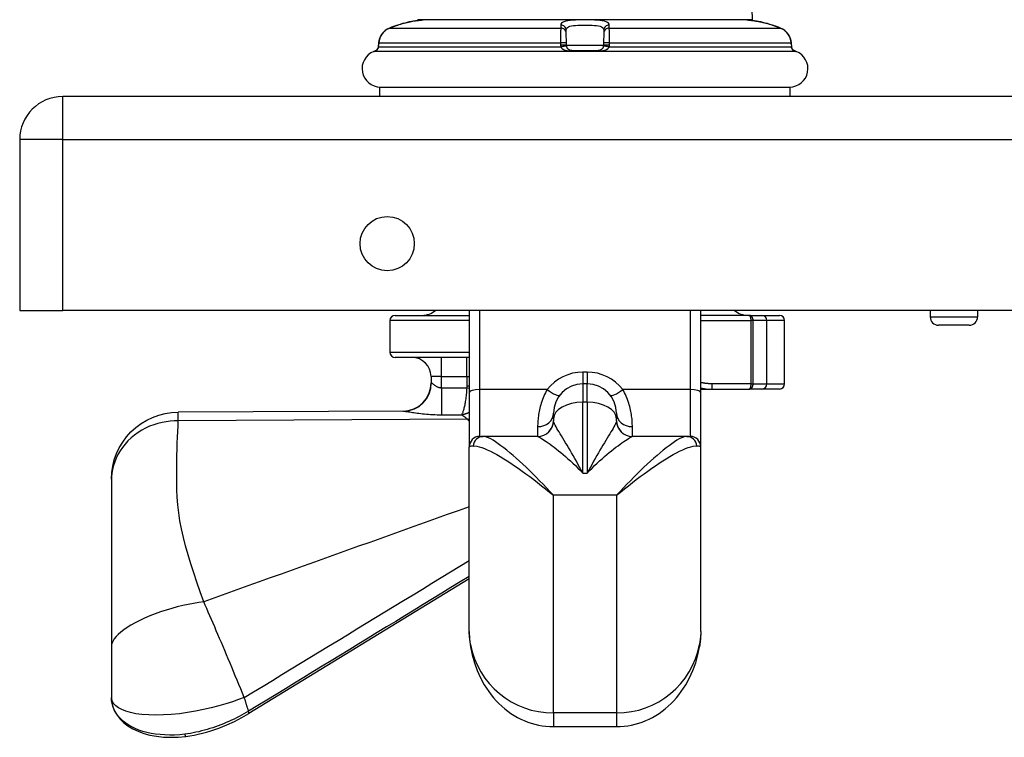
# Model space of a CAD drawing. Header units: inches. Extents: x 4 to 150, y 6 to 82.
# Tile 67 of 100: x 3.9 to 7.59, y 56.61 to 59.3. Entities that reach past the tile are written whole.
import ezdxf

# ---------------------------------------------------------------- set-up
doc = ezdxf.new("R2010")
doc.units = ezdxf.units.IN
doc.header["$MEASUREMENT"] = 0
doc.layers.add('Visible Edges(ANSI)', color=7, linetype='Continuous', lineweight=25)
doc.layers.add('Visible Tangent Edges(ANSI)', color=7, linetype='Continuous', lineweight=25)

msp = doc.modelspace()

# ---------------------------------------------------------------- linework, layer by layer
at = {"layer": 'Visible Edges(ANSI)'}
for p, q in [((6.6225, 60.3859), (6.6415, 59.2977)), ((6.6415, 59.2977), (5.3915, 59.2977)), ((5.9465, 59.2483), (5.9463, 59.2592)), ((5.9472, 59.2106), (5.9465, 59.2483)), ((6.0866, 59.2483), (6.0859, 59.2106)), ((6.0868, 59.2592), (6.0866, 59.2483)), ((5.2452, 59.2117), (5.2445, 59.2026)), ((5.9473, 59.2015), (5.9472, 59.2106)), ((6.0859, 59.2106), (6.0858, 59.2015)), ((6.7886, 59.2026), (6.7879, 59.2117)), ((5.967, 59.1822), (6.0661, 59.1822)), ((5.2488, 59.0457), (6.7843, 59.0457)), ((5.2488, 59.0103), (5.2488, 59.0457)), ((6.7843, 59.0103), (6.7843, 59.0457)), ((27.6585, 59.0103), (4.0625, 59.0103)), ((3.9015, 58.8493), (3.9015, 58.2103)), ((3.9015, 58.2103), (4.0625, 58.2103)), ((27.6585, 58.2103), (4.0625, 58.2103)), ((5.5835, 58.2103), (5.5835, 57.904)), ((6.4496, 57.904), (6.4496, 58.2103)), ((7.308, 58.2103), (7.308, 58.1864)), ((7.4851, 58.2103), (7.4851, 58.1864)), ((5.2867, 58.1722), (5.2867, 58.0541)), ((5.3063, 58.1919), (5.5835, 58.1919)), ((6.631, 58.1919), (6.4496, 58.1919)), ((6.631, 58.1919), (6.6776, 58.1919)), ((6.6776, 58.1919), (6.7437, 58.1919)), ((6.7634, 57.936), (6.7634, 58.1722)), ((7.4536, 58.1549), (7.3395, 58.1549)), ((5.5835, 58.0344), (5.3063, 58.0344)), ((5.4404, 57.9635), (5.4404, 57.9396)), ((6.0244, 57.936), (6.0087, 57.936)), ((6.4496, 57.9163), (6.4906, 57.9163)), ((6.4906, 57.9163), (6.631, 57.9163)), ((6.6776, 57.9163), (6.631, 57.9163)), ((6.7437, 57.9163), (6.6776, 57.9163)), ((5.5835, 57.904), (5.5835, 57.6998)), ((6.4496, 57.6998), (6.4496, 57.904)), ((5.3378, 57.8333), (4.4941, 57.8296)), ((5.8984, 57.8051), (5.8984, 57.8257)), ((5.8984, 57.8051), (5.8984, 57.7982)), ((6.1347, 57.8257), (6.1347, 57.8051)), ((6.1347, 57.7982), (6.1347, 57.8051)), ((5.6228, 57.7391), (5.6356, 57.7391)), ((5.8395, 57.7391), (5.6356, 57.7391)), ((6.3975, 57.7391), (6.1936, 57.7391)), ((6.3975, 57.7391), (6.4102, 57.7391)), ((5.5835, 57.0094), (5.5835, 57.6998)), ((6.4496, 57.0094), (6.4496, 57.6998)), ((4.2449, 57.5793), (4.2449, 57.5749)), ((4.2449, 57.5749), (4.2449, 56.9541)), ((5.5835, 57.2069), (4.7586, 56.7029)), ((4.2449, 56.9541), (4.2449, 56.7629)), ((4.2449, 56.7629), (4.2449, 56.7625)), ((5.8984, 56.6538), (6.1347, 56.6538))]:
    msp.add_line(p, q, dxfattribs=at)
at = {"layer": 'Visible Edges(ANSI)', "flags": 128}
for points in [[(5.4106, 59.2969), (5.4101, 59.2968), (5.4087, 59.2967), (5.4063, 59.2965), (5.4031, 59.2963), (5.3989, 59.2958), (5.394, 59.2953), (5.3883, 59.2945), (5.3819, 59.2936), (5.3748, 59.2924), (5.3673, 59.291), (5.3593, 59.2894), (5.3509, 59.2875), (5.3423, 59.2853), (5.3335, 59.2829), (5.3246, 59.2803), (5.3157, 59.2776)], [(6.7174, 59.2776), (6.7085, 59.2803), (6.6996, 59.2829), (6.6908, 59.2853), (6.6822, 59.2875), (6.6738, 59.2894), (6.6658, 59.291), (6.6583, 59.2924), (6.6512, 59.2936), (6.6448, 59.2945), (6.6391, 59.2953), (6.6341, 59.2958), (6.63, 59.2963), (6.6268, 59.2965), (6.6244, 59.2967), (6.623, 59.2968), (6.6225, 59.2969)], [(5.2847, 59.2661), (5.2768, 59.2622), (5.2695, 59.2572), (5.263, 59.2513), (5.2573, 59.2446), (5.2526, 59.2371), (5.249, 59.229), (5.2465, 59.2205), (5.2452, 59.2117)], [(6.7879, 59.2117), (6.7866, 59.2205), (6.7841, 59.229), (6.7805, 59.237), (6.7758, 59.2445), (6.7701, 59.2513), (6.7636, 59.2572), (6.7562, 59.2622), (6.7484, 59.2661)], [(5.9477, 59.1981), (5.9476, 59.1982), (5.9476, 59.1983), (5.9476, 59.1985), (5.9476, 59.1986), (5.9475, 59.1988), (5.9475, 59.1989), (5.9475, 59.1991), (5.9475, 59.1992), (5.9475, 59.1993), (5.9474, 59.1995), (5.9474, 59.1996), (5.9474, 59.1998), (5.9474, 59.1999), (5.9474, 59.2001), (5.9474, 59.2002), (5.9474, 59.2004), (5.9474, 59.2005), (5.9473, 59.2006), (5.9473, 59.2008), (5.9473, 59.2009), (5.9473, 59.2011), (5.9473, 59.2012), (5.9473, 59.2014), (5.9473, 59.2015)], [(5.967, 59.1822), (5.9658, 59.1822), (5.9646, 59.1823), (5.9634, 59.1825), (5.9623, 59.1827), (5.9612, 59.183), (5.9601, 59.1834), (5.9591, 59.1838), (5.9582, 59.1842), (5.9572, 59.1847), (5.9563, 59.1853), (5.9555, 59.1859), (5.9546, 59.1865), (5.9538, 59.1872), (5.9531, 59.188), (5.9523, 59.1887), (5.9516, 59.1896), (5.9509, 59.1905), (5.9503, 59.1914), (5.9497, 59.1924), (5.9492, 59.1935), (5.9487, 59.1945), (5.9483, 59.1957), (5.948, 59.1969), (5.9477, 59.1981)], [(6.0854, 59.1981), (6.0851, 59.1969), (6.0848, 59.1957), (6.0844, 59.1945), (6.0839, 59.1935), (6.0834, 59.1924), (6.0828, 59.1914), (6.0822, 59.1905), (6.0815, 59.1896), (6.0808, 59.1887), (6.08, 59.188), (6.0793, 59.1872), (6.0785, 59.1865), (6.0776, 59.1859), (6.0767, 59.1853), (6.0758, 59.1847), (6.0749, 59.1842), (6.0739, 59.1838), (6.0729, 59.1834), (6.0719, 59.183), (6.0708, 59.1827), (6.0697, 59.1825), (6.0685, 59.1823), (6.0673, 59.1822), (6.0661, 59.1822)], [(6.0858, 59.2015), (6.0858, 59.2014), (6.0858, 59.2012), (6.0858, 59.2011), (6.0858, 59.2009), (6.0858, 59.2008), (6.0857, 59.2006), (6.0857, 59.2005), (6.0857, 59.2004), (6.0857, 59.2002), (6.0857, 59.2001), (6.0857, 59.1999), (6.0857, 59.1998), (6.0857, 59.1996), (6.0856, 59.1995), (6.0856, 59.1993), (6.0856, 59.1992), (6.0856, 59.1991), (6.0856, 59.1989), (6.0855, 59.1988), (6.0855, 59.1986), (6.0855, 59.1985), (6.0855, 59.1983), (6.0854, 59.1982), (6.0854, 59.1981)], [(5.2326, 59.1809), (5.2336, 59.1814), (5.2354, 59.1825), (5.2393, 59.186), (5.2424, 59.1906), (5.2434, 59.1933), (5.244, 59.1962)], [(5.2343, 59.1819), (5.2375, 59.1842), (5.2405, 59.1875), (5.2428, 59.1916), (5.244, 59.1962)], [(6.7988, 59.1819), (6.7956, 59.1842), (6.7926, 59.1875), (6.7903, 59.1916), (6.7891, 59.1962)], [(6.8005, 59.1809), (6.7995, 59.1814), (6.7977, 59.1825), (6.7938, 59.186), (6.7907, 59.1906), (6.7897, 59.1933), (6.7891, 59.1962)], [(6.4496, 57.9206), (6.47, 57.9174), (6.4906, 57.9163)], [(4.2449, 57.5793), (4.2461, 57.6037), (4.2497, 57.6279), (4.2556, 57.6518), (4.2638, 57.6748), (4.2743, 57.697), (4.2869, 57.718), (4.3014, 57.7378), (4.3178, 57.7559), (4.336, 57.7724), (4.3556, 57.7871), (4.3766, 57.7997), (4.3987, 57.8102), (4.4218, 57.8186), (4.4455, 57.8246), (4.4697, 57.8283), (4.4941, 57.8296)], [(5.5835, 57.0094), (5.5848, 56.9812), (5.5885, 56.9525)], [(6.4496, 57.0094), (6.4482, 56.9812), (6.4446, 56.9525)], [(5.5885, 56.9525), (5.5944, 56.9222), (5.6025, 56.8926), (5.6128, 56.8638), (5.6252, 56.8361), (5.6397, 56.8097), (5.6562, 56.7848), (5.6651, 56.7729), (5.6744, 56.7615), (5.6843, 56.7505), (5.6945, 56.7401), (5.7051, 56.7301), (5.7161, 56.7207), (5.7275, 56.7118), (5.7393, 56.7035), (5.7513, 56.6958), (5.7637, 56.6886), (5.7763, 56.6821), (5.7892, 56.6763), (5.8023, 56.6711), (5.8157, 56.6665), (5.8292, 56.6626), (5.8429, 56.6595), (5.8567, 56.657), (5.8705, 56.6552), (5.8845, 56.6541), (5.8984, 56.6538)], [(6.1347, 56.6538), (6.1486, 56.6541), (6.1626, 56.6552), (6.1764, 56.657), (6.1902, 56.6595), (6.2039, 56.6626), (6.2174, 56.6665), (6.2307, 56.6711), (6.2439, 56.6763), (6.2568, 56.6821), (6.2694, 56.6886), (6.2818, 56.6958), (6.2938, 56.7035), (6.3056, 56.7118), (6.317, 56.7207), (6.328, 56.7301), (6.3386, 56.7401), (6.3488, 56.7505), (6.3586, 56.7615), (6.368, 56.7729), (6.3769, 56.7848), (6.3934, 56.8097), (6.4078, 56.8361), (6.4203, 56.8638), (6.4306, 56.8926), (6.4387, 56.9222), (6.4446, 56.9525)], [(4.2449, 56.7625), (4.2462, 56.745), (4.2502, 56.728), (4.2567, 56.7117), (4.2657, 56.6962), (4.2771, 56.6817), (4.2908, 56.6684), (4.3066, 56.6563), (4.3245, 56.6456), (4.3442, 56.6363), (4.3658, 56.6285), (4.389, 56.6223), (4.4137, 56.6178), (4.4396, 56.615), (4.4666, 56.6139), (4.4944, 56.6146), (4.5229, 56.6171)], [(4.5229, 56.6171), (4.5384, 56.6194), (4.554, 56.6222), (4.5696, 56.6255), (4.5852, 56.6292), (4.6007, 56.6334), (4.6161, 56.6381), (4.6466, 56.6485), (4.6763, 56.6604), (4.705, 56.6735), (4.7325, 56.6878), (4.7586, 56.7029)], [(4.5193, 56.6254), (4.5194, 56.6248), (4.5195, 56.6242), (4.5196, 56.6237), (4.5197, 56.6231), (4.5199, 56.6226), (4.52, 56.622), (4.5201, 56.6215), (4.5203, 56.6211), (4.5204, 56.6206), (4.5206, 56.6202), (4.5207, 56.6197), (4.5209, 56.6193), (4.5211, 56.619), (4.5212, 56.6187), (4.5214, 56.6183), (4.5216, 56.6181), (4.5217, 56.6178), (4.5219, 56.6176), (4.5221, 56.6175), (4.5222, 56.6173), (4.5224, 56.6172), (4.5226, 56.6171), (4.5227, 56.6171), (4.5229, 56.6171)]]:
    msp.add_lwpolyline(points, dxfattribs=at)
at = {"layer": 'Visible Edges(ANSI)'}
msp.add_circle((5.2765, 58.4603), 0.1015, dxfattribs=at)
for centre, radius, start, end in [((5.412, 59.2772), 0.0197, 93.6153, 94.1525), ((5.4365, 58.8902), 0.4076, 90, 93.6153), ((6.5966, 58.8902), 0.4076, 86.3847, 90), ((6.6211, 59.2772), 0.0197, 85.8475, 86.3847), ((5.2514, 59.1146), 0.0689, 111.3638, 270), ((5.2192, 59.1971), 0.0197, 291.3638, 298.365), ((5.2379, 59.1625), 0.0197, 100.3287, 118.365), ((6.7817, 59.1146), 0.0689, 270, 68.6362), ((6.7952, 59.1625), 0.0197, 61.635, 79.6686), ((6.8139, 59.1971), 0.0197, 241.635, 248.6362), ((4.0625, 58.8493), 0.161, 90, 180), ((5.4063, 58.2706), 0.0787, 270, 310.004), ((6.6268, 58.2706), 0.0787, 229.996, 270), ((5.3063, 58.1722), 0.0197, 90, 180), ((6.7437, 58.1722), 0.0197, 0, 90), ((7.3395, 58.1864), 0.0315, 180, 270), ((7.4536, 58.1864), 0.0315, 270, 0), ((5.3063, 58.0541), 0.0197, 180, 270), ((5.3695, 57.9635), 0.0709, 0, 90), ((5.3341, 57.9396), 0.1063, 270.2546, 0), ((6.0087, 57.8257), 0.1102, 90, 180), ((6.0244, 57.8257), 0.1102, 0, 90), ((6.7437, 57.936), 0.0197, 270, 0), ((5.8394, 57.7982), 0.0591, 270.1142, 0), ((6.1937, 57.7982), 0.0591, 180, 269.8858), ((5.6228, 57.6998), 0.0394, 90, 180), ((6.4102, 57.6998), 0.0394, 0, 90)]:
    msp.add_arc(centre, radius, start, end, dxfattribs=at)
for centre, major_axis, ratio, start_param, end_param in [((5.4427, 58.8854), (-0.4123, 0.0001), 0.999862, 5.02581, 5.105859), ((6.5903, 58.8854), (-0.4123, -0.0001), 0.999862, 4.318928, 4.398966), ((5.2408, 59.2036), (0.0026, 0.0349), 0.109206, 4.505991, 4.69372), ((6.7923, 59.2036), (-0.0026, 0.0349), 0.109206, 1.589466, 1.777194)]:
    msp.add_ellipse(centre, major_axis=major_axis, ratio=ratio, start_param=start_param, end_param=end_param, dxfattribs=at)
at = {"layer": 'Visible Tangent Edges(ANSI)'}
for p, q in [((5.2847, 59.2661), (5.9259, 59.2661)), ((6.1072, 59.2661), (6.7484, 59.2661)), ((5.2447, 59.2026), (5.2453, 59.2116)), ((5.2453, 59.2116), (5.9252, 59.2116)), ((5.9252, 59.2116), (5.9253, 59.2026)), ((6.0858, 59.2015), (5.9473, 59.2015)), ((6.1078, 59.2026), (6.1079, 59.2116)), ((6.1079, 59.2116), (6.7877, 59.2116)), ((6.7877, 59.2116), (6.7884, 59.2026)), ((6.8068, 59.1788), (5.2263, 59.1788)), ((5.2301, 59.1798), (5.2285, 59.1798)), ((5.2441, 59.1957), (5.9261, 59.1957)), ((6.0667, 59.1798), (5.9664, 59.1798)), ((6.107, 59.1957), (6.789, 59.1957)), ((6.8046, 59.1798), (6.803, 59.1798)), ((4.0625, 58.8493), (4.0625, 59.0103)), ((4.0625, 58.8493), (3.9015, 58.8493)), ((4.0625, 58.2103), (4.0625, 58.8493)), ((4.0625, 58.8493), (27.6585, 58.8493)), ((5.6228, 57.9142), (5.6228, 58.2103)), ((6.4102, 58.2103), (6.4102, 57.9142)), ((5.5835, 58.1722), (5.2867, 58.1722)), ((6.4496, 58.1722), (6.6368, 58.1722)), ((6.6454, 58.1722), (6.6368, 58.1722)), ((6.6368, 58.1722), (6.6368, 57.936)), ((6.697, 58.1722), (6.6454, 58.1722)), ((6.6454, 57.936), (6.6454, 58.1722)), ((6.7634, 58.1722), (6.697, 58.1722)), ((6.697, 57.936), (6.697, 58.1722)), ((7.308, 58.1864), (7.4851, 58.1864)), ((5.2867, 58.0541), (5.5835, 58.0541)), ((5.4798, 57.9635), (5.4798, 58.0344)), ((5.5749, 57.9635), (5.5749, 58.0344)), ((5.4798, 57.9635), (5.4404, 57.9635)), ((5.4798, 57.9635), (5.5749, 57.9635)), ((5.4798, 57.9201), (5.4798, 57.9635)), ((5.5749, 57.9635), (5.5835, 57.9635)), ((5.5749, 57.9635), (5.5749, 57.9266)), ((6.0087, 57.9797), (6.0087, 57.936)), ((6.0244, 57.9797), (6.0087, 57.9797)), ((6.0244, 57.9797), (6.0244, 57.936)), ((5.4404, 57.9396), (5.4413, 57.9396)), ((5.4798, 57.9201), (5.4799, 57.8201)), ((5.5835, 57.918), (5.5742, 57.9202)), ((5.5835, 57.9266), (5.5749, 57.9266)), ((5.6228, 57.7391), (5.6228, 57.9142)), ((5.8749, 57.9142), (5.6228, 57.9142)), ((6.0087, 57.936), (6.0087, 57.8674)), ((6.0244, 57.8674), (6.0244, 57.936)), ((6.4102, 57.9142), (6.1582, 57.9142)), ((6.4102, 57.9142), (6.4102, 57.7391)), ((6.4906, 57.936), (6.4906, 57.9163)), ((6.6368, 57.936), (6.4906, 57.936)), ((6.6368, 57.936), (6.6454, 57.936)), ((6.6454, 57.936), (6.697, 57.936)), ((6.697, 57.936), (6.7634, 57.936)), ((6.0087, 57.6019), (6.0087, 57.8674)), ((6.0244, 57.8674), (6.0087, 57.8674)), ((6.0244, 57.8674), (6.0244, 57.6019)), ((5.5773, 57.8035), (4.495, 57.7972)), ((5.4799, 57.8201), (5.5553, 57.8204)), ((5.8394, 57.7759), (5.8394, 57.7391)), ((6.1937, 57.7391), (6.1937, 57.7759)), ((6.0087, 57.6019), (6.0244, 57.6019)), ((6.1347, 57.5189), (5.8984, 57.5189)), ((5.8984, 56.705), (5.8984, 57.5189)), ((6.1347, 57.5189), (6.1347, 56.705)), ((5.8984, 56.705), (5.8984, 56.6538)), ((6.1347, 56.705), (5.8984, 56.705)), ((6.1347, 56.705), (6.1347, 56.6538))]:
    msp.add_line(p, q, dxfattribs=at)
at = {"layer": 'Visible Tangent Edges(ANSI)', "flags": 128}
for points in [[(5.2847, 59.2661), (5.286, 59.2666), (5.2873, 59.2672), (5.2886, 59.2677), (5.2898, 59.2682), (5.2911, 59.2687), (5.2924, 59.2692), (5.2937, 59.2697), (5.2949, 59.2702), (5.2962, 59.2707), (5.2975, 59.2712), (5.2988, 59.2717), (5.3001, 59.2721), (5.3014, 59.2726), (5.3027, 59.2731), (5.304, 59.2735), (5.3053, 59.274), (5.3066, 59.2745), (5.3079, 59.2749), (5.3092, 59.2754), (5.3105, 59.2758), (5.3118, 59.2762), (5.3131, 59.2767), (5.3144, 59.2771), (5.3157, 59.2775)], [(5.3157, 59.2775), (5.3216, 59.2794), (5.3276, 59.2812), (5.3336, 59.283), (5.3395, 59.2846), (5.3454, 59.2861), (5.3511, 59.2875), (5.3567, 59.2888), (5.3622, 59.29), (5.3675, 59.291), (5.3726, 59.292), (5.3775, 59.2929), (5.3821, 59.2936), (5.3865, 59.2943), (5.3905, 59.2948), (5.3942, 59.2953), (5.3975, 59.2957), (5.4005, 59.296), (5.4031, 59.2963), (5.4054, 59.2965), (5.4073, 59.2967), (5.4088, 59.2968), (5.4098, 59.2969), (5.4105, 59.2969), (5.4107, 59.2969)], [(6.1072, 59.2775), (6.1065, 59.2812), (6.1043, 59.2845), (6.1006, 59.2875), (6.0955, 59.29), (6.089, 59.292), (6.0812, 59.2936), (6.0723, 59.2948), (6.0624, 59.2957), (6.0516, 59.2963), (6.0403, 59.2966), (6.0285, 59.2968), (6.0166, 59.2969), (6.0046, 59.2968), (5.9928, 59.2966), (5.9815, 59.2963), (5.9708, 59.2957), (5.9608, 59.2948), (5.9519, 59.2936), (5.9442, 59.292), (5.9377, 59.2899), (5.9325, 59.2875), (5.9288, 59.2846), (5.9266, 59.2812), (5.9258, 59.2775)], [(5.9258, 59.2775), (5.9258, 59.2771), (5.9258, 59.2767), (5.9258, 59.2762), (5.9258, 59.2758), (5.9258, 59.2754), (5.9258, 59.2749), (5.9258, 59.2745), (5.9258, 59.274), (5.9258, 59.2735), (5.9258, 59.2731), (5.9258, 59.2726), (5.9258, 59.2721), (5.9258, 59.2717), (5.9259, 59.2712), (5.9259, 59.2707), (5.9259, 59.2702), (5.9259, 59.2697), (5.9259, 59.2692), (5.9259, 59.2687), (5.9259, 59.2682), (5.9259, 59.2677), (5.9259, 59.2672), (5.9259, 59.2666), (5.9259, 59.2661)], [(5.9463, 59.2592), (5.9468, 59.2627), (5.9485, 59.2659), (5.9513, 59.2686), (5.9553, 59.271), (5.9602, 59.2729), (5.9662, 59.2745), (5.9731, 59.2756), (5.9809, 59.2764), (5.9892, 59.277), (5.998, 59.2773), (6.0072, 59.2775), (6.0166, 59.2776), (6.0259, 59.2775), (6.0351, 59.2773), (6.0439, 59.277), (6.0522, 59.2764), (6.0599, 59.2756), (6.0669, 59.2745), (6.0729, 59.2729), (6.0779, 59.271), (6.0818, 59.2686), (6.0846, 59.2658), (6.0863, 59.2627), (6.0868, 59.2592)], [(6.1072, 59.2661), (6.1072, 59.2666), (6.1072, 59.2672), (6.1072, 59.2677), (6.1072, 59.2682), (6.1072, 59.2687), (6.1072, 59.2692), (6.1072, 59.2697), (6.1072, 59.2702), (6.1072, 59.2707), (6.1072, 59.2712), (6.1072, 59.2717), (6.1072, 59.2721), (6.1072, 59.2726), (6.1072, 59.2731), (6.1072, 59.2735), (6.1072, 59.274), (6.1072, 59.2745), (6.1072, 59.2749), (6.1072, 59.2754), (6.1072, 59.2758), (6.1072, 59.2762), (6.1072, 59.2767), (6.1072, 59.2771), (6.1072, 59.2775)], [(6.6223, 59.2969), (6.6225, 59.2969), (6.6232, 59.2968), (6.6243, 59.2968), (6.6258, 59.2966), (6.6277, 59.2965), (6.63, 59.2963), (6.6326, 59.296), (6.6357, 59.2957), (6.6391, 59.2953), (6.6428, 59.2948), (6.6468, 59.2942), (6.6511, 59.2936), (6.6557, 59.2928), (6.6605, 59.292), (6.6656, 59.291), (6.6709, 59.29), (6.6764, 59.2888), (6.682, 59.2875), (6.6878, 59.2861), (6.6936, 59.2846), (6.6995, 59.2829), (6.7055, 59.2812), (6.7114, 59.2794), (6.7174, 59.2775)], [(6.7174, 59.2775), (6.7187, 59.2771), (6.72, 59.2767), (6.7213, 59.2762), (6.7226, 59.2758), (6.7239, 59.2754), (6.7252, 59.2749), (6.7265, 59.2745), (6.7278, 59.274), (6.7291, 59.2735), (6.7304, 59.2731), (6.7317, 59.2726), (6.733, 59.2721), (6.7343, 59.2717), (6.7356, 59.2712), (6.7369, 59.2707), (6.7381, 59.2702), (6.7394, 59.2697), (6.7407, 59.2692), (6.742, 59.2687), (6.7433, 59.2682), (6.7445, 59.2677), (6.7458, 59.2672), (6.7471, 59.2666), (6.7484, 59.2661)], [(5.2453, 59.2116), (5.2456, 59.2146), (5.2461, 59.2175), (5.2466, 59.2204), (5.2473, 59.2233), (5.2481, 59.2261), (5.2491, 59.2289), (5.2502, 59.2317), (5.2514, 59.2344), (5.2527, 59.237), (5.2541, 59.2396), (5.2557, 59.2421), (5.2574, 59.2445), (5.2592, 59.2468), (5.2611, 59.2491), (5.263, 59.2513), (5.2651, 59.2533), (5.2673, 59.2553), (5.2696, 59.2572), (5.2719, 59.259), (5.2744, 59.2606), (5.2769, 59.2622), (5.2794, 59.2636), (5.2821, 59.2649), (5.2847, 59.2661)], [(5.9259, 59.2661), (5.9258, 59.2649), (5.9257, 59.2636), (5.9256, 59.2622), (5.9256, 59.2606), (5.9255, 59.259), (5.9254, 59.2572), (5.9254, 59.2553), (5.9253, 59.2533), (5.9253, 59.2512), (5.9252, 59.2491), (5.9252, 59.2468), (5.9252, 59.2445), (5.9251, 59.242), (5.9251, 59.2395), (5.9251, 59.237), (5.9251, 59.2343), (5.9251, 59.2316), (5.9251, 59.2289), (5.9251, 59.2261), (5.9251, 59.2233), (5.9251, 59.2204), (5.9251, 59.2175), (5.9251, 59.2146), (5.9252, 59.2116)], [(6.1079, 59.2116), (6.108, 59.2146), (6.108, 59.2175), (6.108, 59.2204), (6.108, 59.2233), (6.108, 59.2261), (6.108, 59.2289), (6.108, 59.2316), (6.108, 59.2343), (6.108, 59.237), (6.108, 59.2395), (6.108, 59.242), (6.1079, 59.2445), (6.1079, 59.2468), (6.1079, 59.2491), (6.1078, 59.2512), (6.1078, 59.2533), (6.1077, 59.2553), (6.1077, 59.2572), (6.1076, 59.259), (6.1075, 59.2606), (6.1075, 59.2622), (6.1074, 59.2636), (6.1073, 59.2649), (6.1072, 59.2661)], [(6.7484, 59.2661), (6.751, 59.2649), (6.7537, 59.2636), (6.7562, 59.2622), (6.7587, 59.2606), (6.7612, 59.259), (6.7635, 59.2572), (6.7658, 59.2553), (6.768, 59.2533), (6.7701, 59.2512), (6.7721, 59.2491), (6.7739, 59.2468), (6.7757, 59.2445), (6.7774, 59.242), (6.779, 59.2395), (6.7804, 59.237), (6.7817, 59.2343), (6.7829, 59.2316), (6.784, 59.2289), (6.785, 59.2261), (6.7858, 59.2233), (6.7865, 59.2204), (6.787, 59.2175), (6.7875, 59.2146), (6.7877, 59.2116)], [(5.2441, 59.1957), (5.2441, 59.196), (5.2441, 59.1963), (5.2441, 59.1966), (5.2442, 59.1968), (5.2442, 59.1971), (5.2442, 59.1974), (5.2443, 59.1977), (5.2443, 59.198), (5.2443, 59.1983), (5.2443, 59.1986), (5.2444, 59.1988), (5.2444, 59.1991), (5.2444, 59.1994), (5.2444, 59.1997), (5.2445, 59.2), (5.2445, 59.2003), (5.2445, 59.2006), (5.2445, 59.2009), (5.2446, 59.2012), (5.2446, 59.2014), (5.2446, 59.2017), (5.2446, 59.202), (5.2446, 59.2023), (5.2447, 59.2026)], [(5.9253, 59.2026), (5.9253, 59.2023), (5.9253, 59.202), (5.9253, 59.2017), (5.9254, 59.2014), (5.9254, 59.2012), (5.9254, 59.2009), (5.9254, 59.2006), (5.9254, 59.2003), (5.9255, 59.2), (5.9255, 59.1997), (5.9255, 59.1994), (5.9255, 59.1991), (5.9256, 59.1988), (5.9256, 59.1986), (5.9256, 59.1983), (5.9257, 59.198), (5.9257, 59.1977), (5.9258, 59.1974), (5.9258, 59.1971), (5.9259, 59.1968), (5.9259, 59.1966), (5.926, 59.1963), (5.926, 59.196), (5.9261, 59.1957)], [(6.107, 59.1957), (6.1071, 59.196), (6.1071, 59.1963), (6.1072, 59.1966), (6.1072, 59.1968), (6.1073, 59.1971), (6.1073, 59.1974), (6.1074, 59.1977), (6.1074, 59.198), (6.1074, 59.1983), (6.1075, 59.1986), (6.1075, 59.1988), (6.1075, 59.1991), (6.1076, 59.1994), (6.1076, 59.1997), (6.1076, 59.2), (6.1077, 59.2003), (6.1077, 59.2006), (6.1077, 59.2009), (6.1077, 59.2012), (6.1077, 59.2014), (6.1077, 59.2017), (6.1078, 59.202), (6.1078, 59.2023), (6.1078, 59.2026)], [(6.7884, 59.2026), (6.7884, 59.2023), (6.7885, 59.202), (6.7885, 59.2017), (6.7885, 59.2014), (6.7885, 59.2012), (6.7886, 59.2009), (6.7886, 59.2006), (6.7886, 59.2003), (6.7886, 59.2), (6.7887, 59.1997), (6.7887, 59.1994), (6.7887, 59.1991), (6.7887, 59.1988), (6.7888, 59.1986), (6.7888, 59.1983), (6.7888, 59.198), (6.7888, 59.1977), (6.7889, 59.1974), (6.7889, 59.1971), (6.7889, 59.1968), (6.7889, 59.1966), (6.789, 59.1963), (6.789, 59.196), (6.789, 59.1957)], [(5.2301, 59.1798), (5.2303, 59.1798), (5.2307, 59.18), (5.2312, 59.1801), (5.2318, 59.1804), (5.2324, 59.1807), (5.2331, 59.181), (5.2338, 59.1814), (5.2346, 59.1819), (5.2353, 59.1824), (5.2361, 59.1829), (5.2369, 59.1835), (5.2376, 59.1842), (5.2384, 59.1849), (5.2391, 59.1856), (5.2398, 59.1864), (5.2405, 59.1872), (5.2411, 59.1881), (5.2417, 59.1891), (5.2423, 59.19), (5.2428, 59.1911), (5.2432, 59.1922), (5.2436, 59.1933), (5.2439, 59.1945), (5.2441, 59.1957)], [(5.9261, 59.1957), (5.9267, 59.1945), (5.9274, 59.1933), (5.9283, 59.1922), (5.9293, 59.1911), (5.9304, 59.19), (5.9317, 59.1891), (5.933, 59.1881), (5.9344, 59.1872), (5.9359, 59.1864), (5.9375, 59.1856), (5.9391, 59.1849), (5.9408, 59.1842), (5.9426, 59.1835), (5.9444, 59.1829), (5.9463, 59.1824), (5.9483, 59.1819), (5.9503, 59.1814), (5.9524, 59.181), (5.9545, 59.1807), (5.9568, 59.1804), (5.9591, 59.1801), (5.9615, 59.18), (5.9639, 59.1798), (5.9664, 59.1798)], [(6.0667, 59.1798), (6.0692, 59.1798), (6.0716, 59.18), (6.074, 59.1801), (6.0763, 59.1804), (6.0786, 59.1807), (6.0807, 59.181), (6.0828, 59.1814), (6.0848, 59.1819), (6.0868, 59.1824), (6.0887, 59.1829), (6.0905, 59.1835), (6.0922, 59.1842), (6.0939, 59.1849), (6.0956, 59.1856), (6.0972, 59.1864), (6.0987, 59.1872), (6.1001, 59.1881), (6.1014, 59.1891), (6.1027, 59.19), (6.1038, 59.1911), (6.1048, 59.1922), (6.1057, 59.1933), (6.1064, 59.1945), (6.107, 59.1957)], [(6.789, 59.1957), (6.7892, 59.1945), (6.7895, 59.1933), (6.7899, 59.1922), (6.7903, 59.1911), (6.7908, 59.1901), (6.7913, 59.1891), (6.7919, 59.1881), (6.7926, 59.1872), (6.7933, 59.1864), (6.794, 59.1856), (6.7947, 59.1849), (6.7954, 59.1842), (6.7962, 59.1835), (6.797, 59.1829), (6.7977, 59.1824), (6.7985, 59.1819), (6.7992, 59.1814), (6.8, 59.181), (6.8007, 59.1807), (6.8013, 59.1804), (6.8019, 59.1801), (6.8024, 59.18), (6.8027, 59.1798), (6.803, 59.1798)], [(6.631, 58.1919), (6.6313, 58.1918), (6.6317, 58.1917), (6.6321, 58.1916), (6.6324, 58.1913), (6.6328, 58.191), (6.6331, 58.1906), (6.6334, 58.1901), (6.6338, 58.1895), (6.6341, 58.1889), (6.6344, 58.1882), (6.6347, 58.1875), (6.635, 58.1866), (6.6352, 58.1857), (6.6355, 58.1848), (6.6357, 58.1837), (6.6359, 58.1826), (6.6361, 58.1815), (6.6363, 58.1802), (6.6365, 58.179), (6.6366, 58.1777), (6.6367, 58.1763), (6.6368, 58.175), (6.6368, 58.1736), (6.6368, 58.1722)], [(6.6454, 58.1722), (6.6454, 58.1736), (6.6453, 58.175), (6.6451, 58.1763), (6.6449, 58.1777), (6.6445, 58.179), (6.6442, 58.1802), (6.6437, 58.1815), (6.6432, 58.1826), (6.6427, 58.1837), (6.6421, 58.1848), (6.6415, 58.1857), (6.6408, 58.1866), (6.6401, 58.1875), (6.6394, 58.1882), (6.6386, 58.1889), (6.6378, 58.1895), (6.637, 58.1901), (6.6362, 58.1906), (6.6353, 58.191), (6.6345, 58.1913), (6.6336, 58.1916), (6.6328, 58.1917), (6.6319, 58.1918), (6.631, 58.1919)], [(5.4798, 57.9201), (5.4775, 57.9201), (5.4753, 57.9204), (5.4731, 57.9208), (5.4709, 57.9213), (5.4687, 57.922), (5.4666, 57.9229), (5.4645, 57.9238), (5.4625, 57.9249), (5.4605, 57.926), (5.4586, 57.9272), (5.4568, 57.9285), (5.455, 57.9297), (5.4533, 57.931), (5.4517, 57.9322), (5.4502, 57.9334), (5.4488, 57.9346), (5.4475, 57.9357), (5.4462, 57.9366), (5.4451, 57.9375), (5.4441, 57.9383), (5.4432, 57.9389), (5.4424, 57.9393), (5.4418, 57.9396), (5.4413, 57.9396)], [(5.5742, 57.9202), (5.5703, 57.9202), (5.5663, 57.9202), (5.5624, 57.9202), (5.5585, 57.9202), (5.5545, 57.9202), (5.5506, 57.9202), (5.5467, 57.9202), (5.5427, 57.9202), (5.5388, 57.9201), (5.5349, 57.9201), (5.5309, 57.9201), (5.527, 57.9201), (5.5231, 57.9201), (5.5191, 57.9201), (5.5152, 57.9201), (5.5113, 57.9201), (5.5073, 57.9201), (5.5034, 57.9201), (5.4994, 57.9201), (5.4955, 57.9201), (5.4916, 57.9201), (5.4876, 57.9201), (5.4837, 57.9201), (5.4798, 57.9201)], [(5.5742, 57.9202), (5.5738, 57.9142), (5.5733, 57.9082), (5.5728, 57.9023), (5.5723, 57.8966), (5.5717, 57.8909), (5.571, 57.8855), (5.5703, 57.8802), (5.5696, 57.8751), (5.5688, 57.8702), (5.568, 57.8654), (5.5672, 57.8609), (5.5664, 57.8565), (5.5655, 57.8524), (5.5646, 57.8484), (5.5637, 57.8447), (5.5628, 57.8412), (5.5619, 57.8378), (5.561, 57.8347), (5.56, 57.8318), (5.5591, 57.8291), (5.5581, 57.8266), (5.5572, 57.8243), (5.5562, 57.8223), (5.5553, 57.8204)], [(5.5749, 57.9266), (5.5749, 57.9263), (5.5749, 57.9261), (5.5749, 57.9258), (5.5749, 57.9255), (5.5749, 57.9253), (5.5749, 57.925), (5.5749, 57.9247), (5.5749, 57.9245), (5.5748, 57.9242), (5.5748, 57.9239), (5.5748, 57.9236), (5.5748, 57.9234), (5.5747, 57.9231), (5.5747, 57.9228), (5.5747, 57.9226), (5.5746, 57.9223), (5.5746, 57.922), (5.5745, 57.9218), (5.5745, 57.9215), (5.5744, 57.9212), (5.5744, 57.921), (5.5743, 57.9207), (5.5743, 57.9205), (5.5742, 57.9202)], [(5.8749, 57.9142), (5.8715, 57.9082), (5.8683, 57.902), (5.8653, 57.8958), (5.8624, 57.8895), (5.8597, 57.8832), (5.8572, 57.8768), (5.8549, 57.8704), (5.8528, 57.864), (5.8509, 57.8576), (5.8491, 57.8513), (5.8475, 57.8451), (5.8461, 57.8389), (5.8449, 57.8328), (5.8438, 57.8268), (5.8428, 57.821), (5.842, 57.8153), (5.8413, 57.8097), (5.8407, 57.8043), (5.8403, 57.7991), (5.8399, 57.7941), (5.8397, 57.7892), (5.8395, 57.7846), (5.8394, 57.7801), (5.8394, 57.7759)], [(6.1937, 57.7759), (6.1937, 57.7801), (6.1936, 57.7846), (6.1934, 57.7892), (6.1932, 57.7941), (6.1928, 57.7991), (6.1924, 57.8043), (6.1918, 57.8097), (6.1911, 57.8153), (6.1903, 57.821), (6.1893, 57.8268), (6.1882, 57.8328), (6.1869, 57.8389), (6.1855, 57.8451), (6.1839, 57.8514), (6.1821, 57.8577), (6.1801, 57.864), (6.178, 57.8704), (6.1757, 57.8768), (6.1732, 57.8832), (6.1706, 57.8895), (6.1678, 57.8958), (6.1648, 57.902), (6.1616, 57.9082), (6.1582, 57.9142)], [(6.4906, 57.936), (6.4889, 57.936), (6.4872, 57.936), (6.4855, 57.936), (6.4837, 57.9361), (6.482, 57.9362), (6.4803, 57.9363), (6.4786, 57.9364), (6.4768, 57.9365), (6.4751, 57.9367), (6.4734, 57.9368), (6.4717, 57.937), (6.47, 57.9372), (6.4683, 57.9374), (6.4666, 57.9376), (6.4649, 57.9379), (6.4631, 57.9381), (6.4614, 57.9384), (6.4597, 57.9387), (6.458, 57.939), (6.4564, 57.9393), (6.4547, 57.9397), (6.453, 57.94), (6.4513, 57.9404), (6.4496, 57.9408)], [(6.6368, 57.936), (6.6368, 57.9346), (6.6368, 57.9332), (6.6367, 57.9318), (6.6366, 57.9305), (6.6365, 57.9292), (6.6363, 57.9279), (6.6361, 57.9267), (6.6359, 57.9255), (6.6357, 57.9244), (6.6355, 57.9234), (6.6352, 57.9224), (6.635, 57.9215), (6.6347, 57.9207), (6.6344, 57.9199), (6.6341, 57.9192), (6.6338, 57.9186), (6.6334, 57.9181), (6.6331, 57.9176), (6.6328, 57.9172), (6.6324, 57.9169), (6.6321, 57.9166), (6.6317, 57.9164), (6.6313, 57.9163), (6.631, 57.9163)], [(6.631, 57.9163), (6.6319, 57.9163), (6.6328, 57.9164), (6.6336, 57.9166), (6.6345, 57.9169), (6.6353, 57.9172), (6.6362, 57.9176), (6.637, 57.9181), (6.6378, 57.9186), (6.6386, 57.9192), (6.6394, 57.9199), (6.6401, 57.9207), (6.6408, 57.9215), (6.6415, 57.9224), (6.6421, 57.9234), (6.6427, 57.9244), (6.6432, 57.9255), (6.6437, 57.9267), (6.6442, 57.9279), (6.6445, 57.9292), (6.6449, 57.9305), (6.6451, 57.9318), (6.6453, 57.9332), (6.6454, 57.9346), (6.6454, 57.936)], [(4.495, 57.7972), (4.4949, 57.7998), (4.4947, 57.8023), (4.4946, 57.8047), (4.4945, 57.8069), (4.4945, 57.8091), (4.4944, 57.8112), (4.4943, 57.8131), (4.4942, 57.815), (4.4942, 57.8167), (4.4941, 57.8184), (4.4941, 57.8199), (4.494, 57.8213), (4.494, 57.8227), (4.494, 57.8239), (4.4939, 57.8249), (4.4939, 57.8259), (4.4939, 57.8268), (4.4939, 57.8275), (4.4939, 57.8282), (4.4939, 57.8287), (4.494, 57.8291), (4.494, 57.8294), (4.494, 57.8295), (4.4941, 57.8296)], [(5.3378, 57.8333), (5.3397, 57.8333), (5.3421, 57.8331), (5.345, 57.8328), (5.3483, 57.8324), (5.352, 57.8319), (5.3562, 57.8313), (5.3607, 57.8306), (5.3656, 57.8299), (5.3708, 57.8291), (5.3764, 57.8283), (5.3823, 57.8274), (5.3885, 57.8266), (5.395, 57.8257), (5.4018, 57.8249), (5.4089, 57.8241), (5.4161, 57.8233), (5.4236, 57.8226), (5.4313, 57.822), (5.4391, 57.8214), (5.4471, 57.8209), (5.4552, 57.8206), (5.4634, 57.8203), (5.4716, 57.8202), (5.4799, 57.8201)], [(5.5553, 57.8204), (5.5564, 57.8206), (5.5576, 57.8209), (5.5588, 57.8211), (5.56, 57.8214), (5.5612, 57.8216), (5.5624, 57.8219), (5.5636, 57.8222), (5.5647, 57.8225), (5.5659, 57.8229), (5.5671, 57.8232), (5.5683, 57.8236), (5.5695, 57.8239), (5.5706, 57.8243), (5.5718, 57.8247), (5.573, 57.8252), (5.5742, 57.8256), (5.5753, 57.826), (5.5765, 57.8265), (5.5777, 57.827), (5.5788, 57.8275), (5.58, 57.828), (5.5812, 57.8285), (5.5823, 57.829), (5.5835, 57.8296)], [(5.5553, 57.8204), (5.5561, 57.8198), (5.5569, 57.8192), (5.5578, 57.8186), (5.5586, 57.818), (5.5595, 57.8174), (5.5603, 57.8167), (5.5612, 57.8161), (5.5621, 57.8154), (5.563, 57.8148), (5.5639, 57.8141), (5.5648, 57.8134), (5.5657, 57.8127), (5.5666, 57.812), (5.5676, 57.8113), (5.5685, 57.8105), (5.5695, 57.8098), (5.5704, 57.809), (5.5714, 57.8083), (5.5723, 57.8075), (5.5733, 57.8067), (5.5743, 57.8059), (5.5753, 57.8051), (5.5763, 57.8043), (5.5773, 57.8035)], [(5.5773, 57.8035), (5.5775, 57.803), (5.5778, 57.8026), (5.578, 57.8022), (5.5783, 57.8019), (5.5785, 57.8016), (5.5788, 57.8012), (5.579, 57.8009), (5.5793, 57.8006), (5.5796, 57.8003), (5.5798, 57.8), (5.5801, 57.7997), (5.5803, 57.7994), (5.5806, 57.7991), (5.5808, 57.7988), (5.5811, 57.7985), (5.5814, 57.7982), (5.5816, 57.7979), (5.5819, 57.7977), (5.5822, 57.7974), (5.5824, 57.7971), (5.5827, 57.7968), (5.5829, 57.7965), (5.5832, 57.7962), (5.5835, 57.796)], [(4.495, 57.7972), (4.4801, 57.7971), (4.4649, 57.7961), (4.4495, 57.7942), (4.434, 57.7915), (4.4185, 57.7877), (4.403, 57.7829), (4.3877, 57.7772), (4.3728, 57.7704), (4.3582, 57.7627), (4.3442, 57.754), (4.3308, 57.7444), (4.3182, 57.7339), (4.3064, 57.7227), (4.2956, 57.7108), (4.2857, 57.6982), (4.2769, 57.6852), (4.2691, 57.6718), (4.2625, 57.658), (4.2569, 57.6441), (4.2525, 57.6301), (4.2491, 57.6161), (4.2467, 57.6021), (4.2453, 57.5884), (4.2449, 57.5749)], [(4.5901, 57.1211), (4.5771, 57.158), (4.5647, 57.1939), (4.5529, 57.2289), (4.5419, 57.2632), (4.5317, 57.2968), (4.5225, 57.3296), (4.5142, 57.3617), (4.5071, 57.3931), (4.5012, 57.4238), (4.4966, 57.4538), (4.4932, 57.4832), (4.4911, 57.5117), (4.4898, 57.5396), (4.4891, 57.5667), (4.4889, 57.5931), (4.4889, 57.6188), (4.4891, 57.6437), (4.4896, 57.668), (4.4902, 57.6915), (4.4909, 57.7143), (4.4918, 57.7364), (4.4928, 57.7577), (4.4939, 57.7782), (4.495, 57.7972)], [(6.0087, 57.6019), (6.0025, 57.6133), (5.9964, 57.6246), (5.9903, 57.6357), (5.9842, 57.6465), (5.9782, 57.6572), (5.9723, 57.6675), (5.9664, 57.6777), (5.9606, 57.6876), (5.9549, 57.6972), (5.9493, 57.7066), (5.9438, 57.7157), (5.9385, 57.7244), (5.9334, 57.7328), (5.9285, 57.7409), (5.9238, 57.7486), (5.9194, 57.756), (5.9153, 57.7629), (5.9115, 57.7694), (5.9081, 57.7754), (5.9051, 57.7808), (5.9026, 57.7858), (5.9006, 57.7901), (5.8992, 57.7939), (5.8985, 57.7969)], [(6.1346, 57.7969), (6.1339, 57.7939), (6.1325, 57.7901), (6.1305, 57.7858), (6.128, 57.7808), (6.125, 57.7754), (6.1216, 57.7694), (6.1178, 57.7629), (6.1137, 57.756), (6.1093, 57.7487), (6.1046, 57.7409), (6.0997, 57.7328), (6.0946, 57.7244), (6.0893, 57.7157), (6.0838, 57.7066), (6.0782, 57.6972), (6.0725, 57.6876), (6.0667, 57.6777), (6.0608, 57.6675), (6.0549, 57.6572), (6.0488, 57.6465), (6.0428, 57.6357), (6.0367, 57.6246), (6.0305, 57.6133), (6.0244, 57.6019)], [(5.8984, 57.5189), (5.8855, 57.5329), (5.8725, 57.5467), (5.8596, 57.5603), (5.8467, 57.5736), (5.8338, 57.5866), (5.8211, 57.5994), (5.8085, 57.6117), (5.7959, 57.6238), (5.7835, 57.6355), (5.7712, 57.6469), (5.7591, 57.6578), (5.7472, 57.6682), (5.7355, 57.6781), (5.7241, 57.6875), (5.713, 57.6963), (5.7022, 57.7045), (5.6919, 57.712), (5.682, 57.7187), (5.6726, 57.7246), (5.6637, 57.7296), (5.6555, 57.7337), (5.648, 57.7366), (5.6414, 57.7385), (5.6356, 57.7391)], [(5.8395, 57.7391), (5.8406, 57.7388), (5.8427, 57.7378), (5.8457, 57.7363), (5.8496, 57.7341), (5.8542, 57.7314), (5.8594, 57.7281), (5.8652, 57.7243), (5.8716, 57.7201), (5.8784, 57.7153), (5.8856, 57.7102), (5.8931, 57.7046), (5.901, 57.6987), (5.9091, 57.6923), (5.9175, 57.6856), (5.9261, 57.6786), (5.9348, 57.6712), (5.9437, 57.6636), (5.9528, 57.6556), (5.9619, 57.6473), (5.9712, 57.6388), (5.9805, 57.6299), (5.9899, 57.6208), (5.9993, 57.6115), (6.0087, 57.6019)], [(6.0244, 57.6019), (6.0338, 57.6115), (6.0432, 57.6208), (6.0526, 57.6299), (6.0619, 57.6388), (6.0712, 57.6473), (6.0803, 57.6556), (6.0894, 57.6636), (6.0983, 57.6713), (6.107, 57.6786), (6.1156, 57.6856), (6.124, 57.6923), (6.1321, 57.6987), (6.14, 57.7046), (6.1475, 57.7102), (6.1547, 57.7153), (6.1615, 57.7201), (6.1679, 57.7243), (6.1737, 57.7281), (6.1789, 57.7314), (6.1835, 57.7341), (6.1874, 57.7363), (6.1904, 57.7378), (6.1925, 57.7388), (6.1936, 57.7391)], [(6.3975, 57.7391), (6.3917, 57.7385), (6.3851, 57.7366), (6.3776, 57.7337), (6.3694, 57.7296), (6.3605, 57.7246), (6.3511, 57.7187), (6.3412, 57.712), (6.3308, 57.7045), (6.32, 57.6963), (6.3089, 57.6875), (6.2975, 57.6781), (6.2859, 57.6682), (6.274, 57.6578), (6.2619, 57.6469), (6.2496, 57.6355), (6.2372, 57.6238), (6.2246, 57.6117), (6.212, 57.5994), (6.1992, 57.5866), (6.1864, 57.5736), (6.1735, 57.5603), (6.1606, 57.5467), (6.1476, 57.5329), (6.1347, 57.5189)], [(5.598, 57.7033), (5.6046, 57.7035), (5.6122, 57.7025), (5.6208, 57.7006), (5.6302, 57.6976), (5.6403, 57.6938), (5.651, 57.6892), (5.6624, 57.6839), (5.6742, 57.6778), (5.6865, 57.6711), (5.6992, 57.6638), (5.7123, 57.6559), (5.7256, 57.6476), (5.7392, 57.6388), (5.753, 57.6295), (5.7671, 57.6199), (5.7813, 57.6098), (5.7956, 57.5995), (5.8101, 57.5888), (5.8246, 57.5778), (5.8393, 57.5665), (5.854, 57.555), (5.8688, 57.5432), (5.8836, 57.5311), (5.8984, 57.5189)], [(6.1347, 57.5189), (6.1495, 57.5311), (6.1643, 57.5432), (6.1791, 57.555), (6.1938, 57.5665), (6.2085, 57.5778), (6.223, 57.5888), (6.2375, 57.5995), (6.2518, 57.6098), (6.266, 57.6199), (6.2801, 57.6295), (6.2939, 57.6388), (6.3075, 57.6476), (6.3208, 57.6559), (6.3338, 57.6637), (6.3465, 57.671), (6.3588, 57.6778), (6.3707, 57.6838), (6.382, 57.6892), (6.3928, 57.6938), (6.4029, 57.6976), (6.4123, 57.7006), (6.4208, 57.7025), (6.4285, 57.7035), (6.435, 57.7033)], [(5.5835, 57.4763), (5.5421, 57.4614), (5.5007, 57.4466), (5.4594, 57.4318), (5.418, 57.417), (5.3766, 57.4022), (5.3352, 57.3874), (5.2938, 57.3726), (5.2524, 57.3578), (5.2111, 57.343), (5.1697, 57.3282), (5.1283, 57.3134), (5.0869, 57.2986), (5.0455, 57.2838), (5.0041, 57.269), (4.9627, 57.2542), (4.9213, 57.2394), (4.8799, 57.2246), (4.8385, 57.2098), (4.7971, 57.195), (4.7557, 57.1803), (4.7143, 57.1655), (4.6729, 57.1507), (4.6315, 57.1359), (4.5901, 57.1211)], [(4.7418, 56.7629), (4.7769, 56.7842), (4.8119, 56.8056), (4.847, 56.8269), (4.8821, 56.8483), (4.9172, 56.8696), (4.9522, 56.8909), (4.9873, 56.9123), (5.0224, 56.9336), (5.0575, 56.955), (5.0925, 56.9763), (5.1276, 56.9977), (5.1627, 57.019), (5.1977, 57.0404), (5.2328, 57.0617), (5.2679, 57.0831), (5.303, 57.1044), (5.338, 57.1258), (5.3731, 57.1472), (5.4082, 57.1685), (5.4432, 57.1899), (5.4783, 57.2113), (5.5134, 57.2326), (5.5484, 57.254), (5.5835, 57.2754)], [(5.5835, 57.2158), (5.5491, 57.1948), (5.5147, 57.1737), (5.4803, 57.1527), (5.4458, 57.1317), (5.4114, 57.1107), (5.377, 57.0897), (5.3426, 57.0687), (5.3082, 57.0476), (5.2738, 57.0266), (5.2394, 57.0056), (5.205, 56.9846), (5.1706, 56.9636), (5.1362, 56.9425), (5.1018, 56.9215), (5.0674, 56.9005), (5.033, 56.8795), (4.9986, 56.8585), (4.9642, 56.8374), (4.9298, 56.8164), (4.8954, 56.7954), (4.861, 56.7744), (4.8266, 56.7533), (4.7922, 56.7323), (4.7578, 56.7113)], [(4.5901, 57.1211), (4.5716, 57.1183), (4.5523, 57.1149), (4.5324, 57.111), (4.512, 57.1065), (4.4912, 57.1014), (4.4703, 57.0957), (4.4492, 57.0894), (4.4284, 57.0826), (4.4079, 57.0754), (4.388, 57.0676), (4.3689, 57.0595), (4.3507, 57.0511), (4.3337, 57.0425), (4.3179, 57.0337), (4.3036, 57.0249), (4.2908, 57.016), (4.2795, 57.0073), (4.2699, 56.9987), (4.2619, 56.9904), (4.2556, 56.9824), (4.2508, 56.9747), (4.2474, 56.9674), (4.2455, 56.9605), (4.2449, 56.9541)], [(4.7418, 56.7629), (4.7351, 56.7792), (4.7284, 56.7955), (4.7217, 56.8117), (4.715, 56.8279), (4.7083, 56.844), (4.7016, 56.86), (4.695, 56.8759), (4.6884, 56.8917), (4.6818, 56.9074), (4.6753, 56.9229), (4.6688, 56.9383), (4.6624, 56.9536), (4.656, 56.9686), (4.6497, 56.9835), (4.6434, 56.9982), (4.6372, 57.0127), (4.6311, 57.027), (4.625, 57.0411), (4.619, 57.055), (4.6131, 57.0687), (4.6072, 57.0822), (4.6014, 57.0954), (4.5957, 57.1084), (4.5901, 57.1211)], [(5.5886, 56.9607), (5.5883, 56.9629), (5.5879, 56.965), (5.5875, 56.9672), (5.5871, 56.9693), (5.5868, 56.9714), (5.5865, 56.9735), (5.5862, 56.9756), (5.5859, 56.9777), (5.5856, 56.9798), (5.5853, 56.9818), (5.5851, 56.9839), (5.5849, 56.9859), (5.5846, 56.9879), (5.5844, 56.9899), (5.5843, 56.9919), (5.5841, 56.9939), (5.584, 56.9959), (5.5838, 56.9979), (5.5837, 56.9998), (5.5836, 57.0017), (5.5836, 57.0037), (5.5835, 57.0056), (5.5835, 57.0075), (5.5835, 57.0094)], [(6.4496, 57.0094), (6.4496, 57.0075), (6.4496, 57.0056), (6.4495, 57.0037), (6.4495, 57.0017), (6.4494, 56.9998), (6.4493, 56.9979), (6.4491, 56.9959), (6.449, 56.9939), (6.4488, 56.9919), (6.4486, 56.9899), (6.4484, 56.9879), (6.4482, 56.9859), (6.448, 56.9839), (6.4478, 56.9818), (6.4475, 56.9798), (6.4472, 56.9777), (6.4469, 56.9756), (6.4466, 56.9735), (6.4463, 56.9714), (6.4459, 56.9693), (6.4456, 56.9672), (6.4452, 56.965), (6.4448, 56.9629), (6.4444, 56.9607)], [(4.7418, 56.7629), (4.7203, 56.7547), (4.6972, 56.7466), (4.6724, 56.7386), (4.646, 56.731), (4.6183, 56.7238), (4.5894, 56.7173), (4.5597, 56.7114), (4.5294, 56.7064), (4.4989, 56.7023), (4.4687, 56.6993), (4.4393, 56.6975), (4.4109, 56.6969), (4.3841, 56.6975), (4.3591, 56.6993), (4.3363, 56.7023), (4.316, 56.7064), (4.2983, 56.7114), (4.2832, 56.7173), (4.2707, 56.7238), (4.2609, 56.731), (4.2536, 56.7386), (4.2486, 56.7466), (4.2458, 56.7547), (4.2449, 56.7629)], [(4.5193, 56.6254), (4.5001, 56.6235), (4.4813, 56.6225), (4.4627, 56.6222), (4.4445, 56.6227), (4.4268, 56.6239), (4.4097, 56.6259), (4.3931, 56.6286), (4.3773, 56.6321), (4.3621, 56.6362), (4.3477, 56.6411), (4.3341, 56.6466), (4.3214, 56.6528), (4.3095, 56.6595), (4.2986, 56.6668), (4.2886, 56.6746), (4.2795, 56.6829), (4.2715, 56.6916), (4.2645, 56.7008), (4.2586, 56.7104), (4.2537, 56.7203), (4.2498, 56.7305), (4.2471, 56.7409), (4.2454, 56.7516), (4.2449, 56.7625)], [(4.7578, 56.7113), (4.7571, 56.7134), (4.7565, 56.7156), (4.7559, 56.7178), (4.7552, 56.7199), (4.7545, 56.7221), (4.7539, 56.7242), (4.7532, 56.7264), (4.7526, 56.7285), (4.7519, 56.7307), (4.7513, 56.7328), (4.7506, 56.735), (4.7499, 56.7371), (4.7492, 56.7393), (4.7486, 56.7414), (4.7479, 56.7436), (4.7472, 56.7457), (4.7466, 56.7479), (4.7459, 56.75), (4.7452, 56.7522), (4.7445, 56.7543), (4.7438, 56.7565), (4.7431, 56.7586), (4.7425, 56.7608), (4.7418, 56.7629)], [(4.7578, 56.7113), (4.7491, 56.7061), (4.7403, 56.7011), (4.7313, 56.6961), (4.7222, 56.6913), (4.7129, 56.6865), (4.7035, 56.6819), (4.6939, 56.6774), (4.6842, 56.673), (4.6744, 56.6687), (4.6644, 56.6646), (4.6544, 56.6606), (4.6443, 56.6568), (4.6341, 56.6532), (4.6238, 56.6497), (4.6134, 56.6464), (4.603, 56.6432), (4.5926, 56.6403), (4.5821, 56.6375), (4.5716, 56.635), (4.5611, 56.6326), (4.5506, 56.6305), (4.5402, 56.6286), (4.5297, 56.6269), (4.5193, 56.6254)]]:
    msp.add_lwpolyline(points, dxfattribs=at)
at = {"layer": 'Visible Tangent Edges(ANSI)'}
for centre, start, end in [((6.0087, 57.8105), 90, 142.2031), ((6.0244, 57.8105), 37.7969, 90)]:
    msp.add_arc(centre, 0.1693, start, end, dxfattribs=at)
for centre, major_axis, ratio, start_param, end_param in [((5.3218, 59.2588), (-0.0061, 0.0187), 0.005379, 0, 0.039887), ((5.9266, 59.2588), (0.0197, 0.0003), 0.951327, 0, 1.594079), ((6.1065, 59.2588), (-0.0197, 0.0003), 0.951327, 4.689106, 6.283185), ((6.7113, 59.2588), (0.0061, 0.0187), 0.005379, 6.243298, 6.283185), ((5.9268, 59.248), (0.0197, 0.0003), 0.92364, 0, 1.602156), ((6.1063, 59.248), (-0.0197, 0.0003), 0.92364, 4.68103, 6.283185), ((5.2642, 59.2012), (-0.0196, 0.0015), 0.017403, 0, 0.117341), ((5.2648, 59.2102), (-0.0196, 0.0015), 0.017403, 0, 0.117653), ((5.9275, 59.2102), (0.0197, 0.0003), 0.075192, 0, 1.687137), ((5.9276, 59.2012), (0.0197, 0.0003), 0.075184, 0, 1.686825), ((5.9284, 59.1943), (0.0193, 0.0038), 0.094112, 0, 1.670802), ((6.1047, 59.1943), (-0.0193, 0.0038), 0.094112, 4.612383, 6.283185), ((6.1055, 59.2012), (-0.0197, 0.0003), 0.075184, 4.596361, 6.283185), ((6.1056, 59.2102), (-0.0197, 0.0003), 0.075192, 4.596049, 6.283185), ((6.7682, 59.2102), (0.0196, 0.0015), 0.017403, 6.165533, 6.283185), ((6.7689, 59.2012), (0.0196, 0.0015), 0.017403, 6.165845, 6.283185), ((5.2394, 59.1625), (0, 0.0197), 0.997973, 0.337891, 0.495063), ((5.2636, 59.1943), (-0.0196, 0.0019), 0.191852, 0, 0.118486), ((5.967, 59.1625), (0, 0.0197), 0.063637, 0, 0.495063), ((6.0661, 59.1625), (0, 0.0197), 0.063637, 5.788123, 6.283185), ((6.7695, 59.1943), (0.0196, 0.0019), 0.191852, 6.164699, 6.283185), ((6.7936, 59.1625), (0, 0.0197), 0.997973, 5.788123, 5.945304), ((6.6776, 58.1722), (0, 0.0197), 0.983141, 4.712389, 6.283185), ((5.5825, 57.9635), (0, 0.0709), 0.954606, 6.26823, 6.283185), ((5.3373, 57.9396), (0.0005, -0.1063), 0.978197, 0, 1.566449), ((5.6228, 57.904), (-0.0394, 0), 0.258819, 4.712389, 6.283185), ((5.8749, 57.9295), (0.0467, -0.0362), 0.207138, 4.871683, 6.283185), ((6.1582, 57.9295), (-0.0467, -0.0362), 0.207138, 0, 1.411503), ((6.4102, 57.904), (0.0394, 0), 0.258819, 0, 1.570796), ((6.6776, 57.936), (0, -0.0197), 0.983141, 0, 1.570796), ((6.0087, 57.8051), (-0.1102, 0), 0.564246, 4.712389, 6.283185), ((6.0244, 57.8051), (0.1102, 0), 0.564246, 0, 1.570796), ((5.5776, 57.8952), (-0.0813, -0.0685), 0.791942, 0.978524, 1.042196), ((5.8394, 57.8257), (0.0591, 0), 0.844444, 4.712389, 6.283185), ((6.0087, 57.7982), (-0.1102, 0), 0.302275, 0, 0.037297), ((6.0244, 57.7982), (-0.1102, 0), 0.302275, 3.104295, 3.141593), ((6.1937, 57.8257), (-0.0591, 0), 0.844444, 0, 1.570796), ((5.8395, 57.7982), (0, -0.0591), 0.999526, 0, 1.549755), ((6.1936, 57.7982), (0, -0.0591), 0.999526, 4.733431, 6.283185), ((5.6356, 57.6998), (0, 0.0394), 0.95764, 0, 1.480249), ((6.3975, 57.6998), (0, 0.0394), 0.95764, 4.802937, 6.283185), ((5.8984, 57.6998), (0.315, 0), 0.037588, 2.83616, 3.141593), ((6.1347, 57.6998), (0.315, 0), 0.037588, 0, 0.305433), ((5.6274, 56.9586), (-0.0389, -0.0061), 0.766386, 6.011837, 6.283185), ((5.8984, 57.017), (-0.315, 0), 0.99072, 0.181529, 1.570796), ((6.1347, 57.017), (-0.315, 0), 0.99072, 1.570796, 2.960064), ((6.4057, 56.9586), (0.0389, -0.0061), 0.766386, 0, 0.271349), ((4.7534, 56.7113), (0.00513, -0.0084), 0.388691, 0, 1.33751)]:
    msp.add_ellipse(centre, major_axis=major_axis, ratio=ratio, start_param=start_param, end_param=end_param, dxfattribs=at)

doc.saveas('drawing.dxf')
